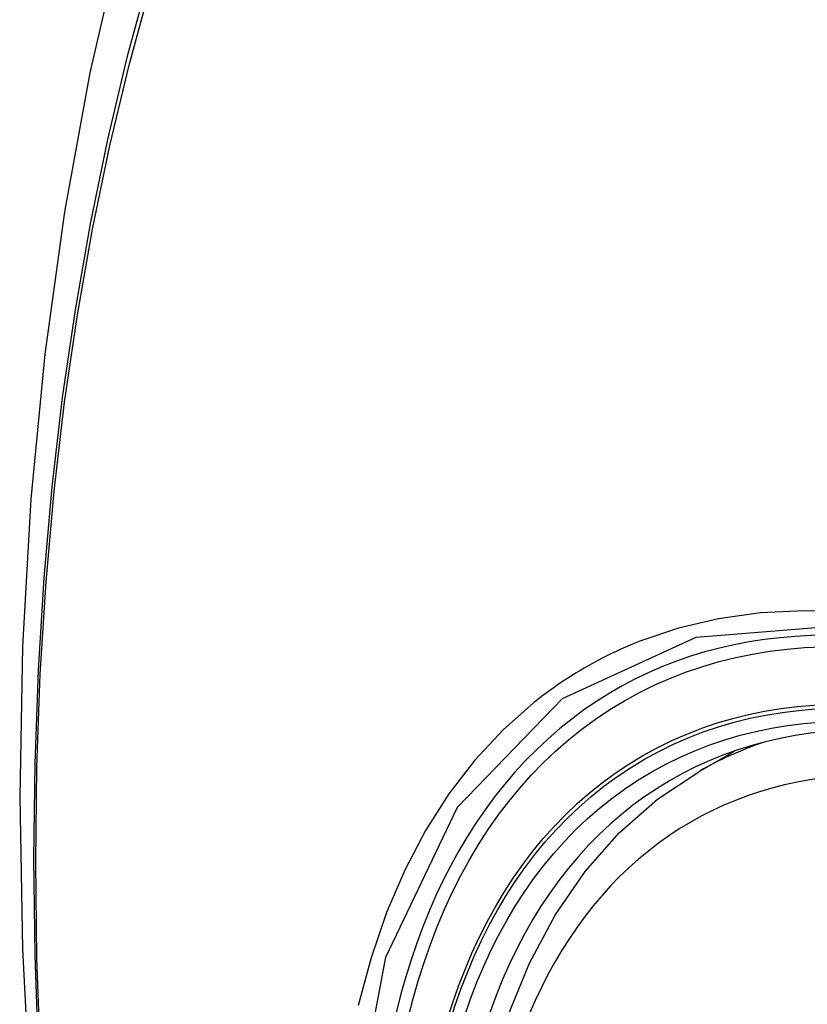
# Model space of a CAD drawing. Header units: inches. Extents: x 2.8 to 89.6, y 4.6 to 48.7.
# Tile 100 of 107: x 87.324 to 87.558, y 39.184 to 39.477. Entities that reach past the tile are written whole.
import ezdxf

# ---------------------------------------------------------------- set-up
doc = ezdxf.new("R2010")
doc.units = ezdxf.units.IN
doc.header["$MEASUREMENT"] = 0
doc.layers.add('Visible Edges(ANSI)', color=7, linetype='Continuous', lineweight=25)
doc.layers.add('Visible Tangent Edges(ANSI)', color=7, linetype='Continuous', lineweight=25)

msp = doc.modelspace()

# ---------------------------------------------------------------- linework, layer by layer
at = {"layer": 'Visible Edges(ANSI)'}
msp.add_line((87.52613, 39.25371), (87.53643, 39.25965), dxfattribs=at)
at = {"layer": 'Visible Edges(ANSI)', "flags": 128}
for points in [[(87.37841, 39.57864), (87.36558, 39.54053), (87.35452, 39.5013), (87.34523, 39.46101), (87.33767, 39.41974), (87.33183, 39.37755), (87.32769, 39.3345), (87.32522, 39.29066), (87.3244, 39.24609), (87.32521, 39.20084), (87.32764, 39.15499), (87.33166, 39.10859), (87.33725, 39.06172), (87.3444, 39.01443), (87.35308, 38.96679), (87.36327, 38.91888), (87.37495, 38.87076)], [(87.46079, 39.14708), (87.4644, 39.16464), (87.46935, 39.18121), (87.47562, 39.19667), (87.48322, 39.21093), (87.49212, 39.22388), (87.50229, 39.2354), (87.51365, 39.24538), (87.52613, 39.25371)]]:
    msp.add_lwpolyline(points, dxfattribs=at)
at = {"layer": 'Visible Edges(ANSI)'}
for centre, major_axis, start_param, end_param in [((87.77975, 38.47532), (-0.64835, 1.12588), 5.16346, 5.835982), ((87.67501, 38.97827), (0.15718, -0.27294), 2.362013, 7.062765)]:
    msp.add_ellipse(centre, major_axis=major_axis, ratio=0.578093, start_param=start_param, end_param=end_param, dxfattribs=at)
msp.add_ellipse((87.67153, 38.97627), major_axis=(-0.15963, 0.2772), ratio=0.578093, dxfattribs=at)
at = {"layer": 'Visible Tangent Edges(ANSI)', "flags": 128}
for points in [[(87.37757, 39.53505), (87.36981, 39.51256), (87.36268, 39.48941), (87.35621, 39.46563), (87.35041, 39.44123), (87.34527, 39.41625), (87.34082, 39.39071), (87.33704, 39.36465), (87.33396, 39.3381), (87.33156, 39.31109), (87.32986, 39.28366), (87.32885, 39.25584), (87.32852, 39.22763), (87.32888, 39.19905), (87.32992, 39.17008)], [(87.33056, 39.16924), (87.32951, 39.19814), (87.32915, 39.22666), (87.32948, 39.25479), (87.3305, 39.28253), (87.33221, 39.30987), (87.33462, 39.33679), (87.33771, 39.36324), (87.3415, 39.38919), (87.34597, 39.41461), (87.35113, 39.43947), (87.35695, 39.46374), (87.36344, 39.4874), (87.37057, 39.51041), (87.37835, 39.53277)], [(87.78337, 39.17108), (87.77011, 39.18592), (87.75649, 39.20007), (87.74258, 39.21346), (87.72844, 39.22601), (87.71411, 39.23771), (87.69963, 39.24851), (87.68505, 39.2584), (87.67039, 39.26734), (87.65569, 39.2753), (87.64106, 39.28223), (87.62653, 39.2881), (87.61216, 39.29291), (87.59799, 39.29665), (87.58407, 39.29931), (87.57043, 39.30087), (87.55713, 39.30134), (87.54421, 39.30069), (87.53176, 39.29896), (87.5198, 39.29614), (87.50835, 39.29226)], [(87.42277, 39.14368), (87.43303, 39.19846), (87.45428, 39.24303), (87.48543, 39.27522), (87.52512, 39.29351), (87.57171, 39.29722), (87.6229, 39.28611), (87.67635, 39.26067), (87.7294, 39.22213), (87.77984, 39.17213)], [(87.50835, 39.29226), (87.50693, 39.29169), (87.50552, 39.2911), (87.50411, 39.29049), (87.50272, 39.28987), (87.50133, 39.28923), (87.49995, 39.28858), (87.49859, 39.28791), (87.49723, 39.28722), (87.49588, 39.28651), (87.49454, 39.28579), (87.49321, 39.28505), (87.49189, 39.2843), (87.49058, 39.28352), (87.48928, 39.28274), (87.48799, 39.28193), (87.48671, 39.28111), (87.48544, 39.28028), (87.48417, 39.27942), (87.48292, 39.27855), (87.48168, 39.27767), (87.48045, 39.27676), (87.47923, 39.27585), (87.47802, 39.27491), (87.47682, 39.27396)], [(87.47682, 39.27396), (87.46779, 39.26594), (87.45943, 39.25693), (87.45176, 39.24696), (87.44482, 39.23607), (87.43864, 39.2243), (87.43323, 39.21168), (87.42863, 39.19826), (87.42486, 39.18409)]]:
    msp.add_lwpolyline(points, dxfattribs=at)
at = {"layer": 'Visible Tangent Edges(ANSI)'}
for centre, major_axis, start_param, end_param in [((87.67402, 38.9777), (-0.17285, 0.30015), 5.049711, 10.658253), ((87.67397, 38.97767), (-0.1503, 0.261), 4.099688, 6.899754), ((87.68232, 38.98248), (-0.15619, 0.27123), 6.170881, 6.283185)]:
    msp.add_ellipse(centre, major_axis=major_axis, ratio=0.578093, start_param=start_param, end_param=end_param, dxfattribs=at)
for centre, major_axis in [((87.67461, 38.97804), (0.17078, -0.29656)), ((87.67164, 38.97633), (-0.16238, 0.28198)), ((87.67153, 38.97627), (0.16178, -0.28094))]:
    msp.add_ellipse(centre, major_axis=major_axis, ratio=0.578093, dxfattribs=at)

doc.saveas('drawing.dxf')
